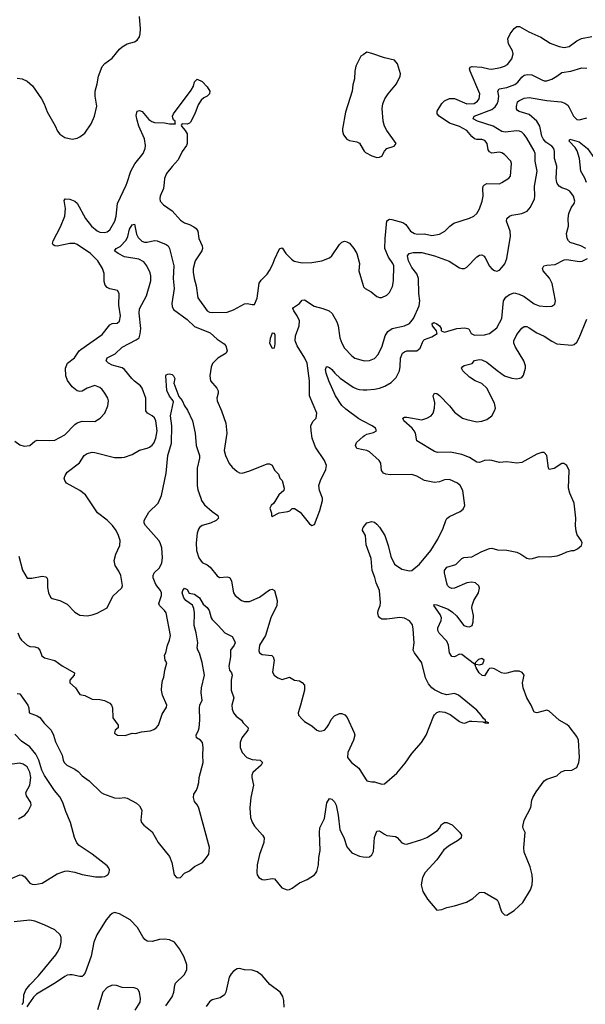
# Model space of a CAD drawing. Header units: inches. Extents: x 1954678 to 2060271, y 904822 to 1016299.
# Tile 248 of 256: x 2017250 to 2021778, y 953413 to 961303. Entities that reach past the tile are written whole.
import ezdxf

# ---------------------------------------------------------------- set-up
doc = ezdxf.new("R2010")
doc.units = ezdxf.units.IN
doc.header["$MEASUREMENT"] = 0
for name, color, linetype in [('C0915', 7, 'Continuous'), ('C0916', 7, 'Continuous'), ('C0925', 7, 'Continuous'), ('C0926', 7, 'Continuous')]:
    doc.layers.add(name, color=color, linetype=linetype)

msp = doc.modelspace()

# ---------------------------------------------------------------- linework, layer by layer
at = {"layer": 'C0915', "color": 5}
for points, elevation in [([(2017210, 957926), (2017250, 957896.3), (2017286.4, 957886.4), (2017330, 957890.7), (2017370, 957925.5), (2017390, 957934), (2017489.7, 957930.3), (2017530, 957935.3), (2017610, 957976.4), (2017690, 958059.5), (2017710, 958073.7), (2017750, 958086), (2017850, 958084.9), (2017895.1, 958110), (2017930, 958150.8), (2017956.2, 958210), (2017960.9, 958250), (2017955.1, 958270), (2017932.3, 958310), (2017910, 958339.3), (2017890, 958357), (2017850, 958371.5), (2017790, 958351.2), (2017750, 958326.6), (2017730, 958324.5), (2017710, 958329.6), (2017670, 958361.3), (2017631.8, 958411.8), (2017618.3, 958450), (2017615.8, 958510), (2017633.3, 958550), (2017687.4, 958592.6), (2017726.6, 958650), (2017738.8, 958661.2), (2017910, 958781.1), (2017970, 958858.4), (2017990, 958868.4), (2018030, 958870.6), (2018050, 958886.8), (2018057.4, 958930), (2018043.5, 959016.5), (2018045.2, 959110), (2018032.9, 959132.9), (2017970, 959147.6), (2017950, 959158.4), (2017934.9, 959174.9), (2017926.5, 959206.5), (2017926, 959270), (2017913.3, 959310), (2017876.5, 959370), (2017815.3, 959430), (2017710, 959501.5), (2017690, 959510.5), (2017650, 959509.9), (2017549.8, 959489.8), (2017531.1, 959491.1), (2017518, 959498), (2017511.6, 959510), (2017516.8, 959530), (2017575.6, 959644.4), (2017610.6, 959730), (2017616.5, 959790), (2017606.2, 959853.8), (2017612.9, 959867.1), (2017650, 959865.3), (2017690, 959850.4), (2017710, 959834.4), (2017776.5, 959710), (2017824.1, 959650), (2017870, 959610.2), (2017890, 959600.6), (2017930, 959596.9), (2017950, 959603.6), (2017970, 959620.2), (2018011.9, 959690), (2018021.4, 959730), (2018031.7, 959830), (2018101.8, 959978.2), (2018109.1, 960000)], 680), ([(2018407.3, 960000), (2018402.3, 959950), (2018373, 959890), (2018370.6, 959870), (2018374.8, 959850), (2018399.9, 959819.9), (2018470, 959772.4), (2018538, 959698), (2018570, 959676.2), (2018610, 959662.9), (2018644.8, 959644.8), (2018662.4, 959630), (2018674.7, 959610), (2018683.6, 959550), (2018710.3, 959490), (2018713.1, 959470), (2018708.9, 959450), (2018653.8, 959370), (2018639.1, 959310), (2018639.7, 959279.7), (2018647.1, 959230), (2018662.8, 959170), (2018675.1, 959075.1), (2018750, 958970.3), (2018770, 958959.2), (2018790, 958956), (2018910, 958960.5), (2018961.9, 958978.1), (2019050, 959025.2), (2019070.3, 959030.3), (2019110, 959020.5), (2019130, 959020.7), (2019150, 959071.3), (2019167.7, 959192.3), (2019184, 959216), (2019230, 959263.8), (2019250, 959294.9), (2019276.2, 959343.8), (2019290, 959383), (2019330, 959466.8), (2019335.3, 959470), (2019350, 959476.3), (2019379.3, 959430), (2019424.6, 959384.6), (2019448.1, 959368.1), (2019510, 959354.3), (2019590, 959357.7), (2019669.8, 959370.2), (2019730, 959394), (2019750, 959410.3), (2019810, 959503.1), (2019830, 959519.5), (2019850, 959528.4), (2019870, 959523.7), (2019890, 959511.8), (2019925.5, 959470), (2019948.2, 959430), (2019969.2, 959350), (2019964.4, 959290), (2020000, 959173.2)], 680), ([(2017243.4, 957003.4), (2017272.3, 956892.3), (2017309.2, 956829.2), (2017347.2, 956827.2), (2017430, 956844.6), (2017458.5, 956838.5), (2017468.8, 956828.8), (2017472.3, 956812.3), (2017473.5, 956753.5), (2017480.3, 956710), (2017496.5, 956676.5), (2017510, 956666.4), (2017570, 956650.5), (2017630, 956618.8), (2017690, 956554.8), (2017730, 956530.7), (2017790, 956525.5), (2017830, 956534), (2017870, 956546.8), (2017950, 956591.3), (2017996.1, 956683.9), (2018066.6, 956750), (2018071.8, 956770), (2018059.6, 956850), (2018044.2, 956884.2), (2018014.7, 956930), (2018005.7, 956970), (2018018.8, 957021.2), (2018051.5, 957090), (2018053.6, 957130), (2018041.3, 957170), (2018023.1, 957210), (2017992.3, 957250), (2017950, 957291.7), (2017872.1, 957352.1), (2017775.5, 957495.5), (2017730, 957529.8), (2017624.7, 957590), (2017609.7, 957610), (2017606.6, 957630), (2017612.8, 957650), (2017630, 957677.1), (2017728.7, 957751.3), (2017765.1, 957810), (2017790, 957827.7), (2017830, 957836.5), (2017850, 957835.8), (2018010, 957795.8), (2018065.8, 957794.2), (2018090, 957798.4), (2018150, 957818), (2018210, 957853.7), (2018270.9, 957869.1), (2018290, 957878.4), (2018310, 957893), (2018323.6, 957910), (2018340.4, 957950), (2018349.8, 958010), (2018340.3, 958090), (2018330, 958113), (2018310, 958129.7), (2018271.8, 958150), (2018259.1, 958170), (2018258.4, 958270), (2018230, 958351.1), (2018216.5, 958370), (2018170, 958405.8), (2018148.4, 958428.4), (2018090, 958500.3), (2018070, 958513), (2017990, 958534.8), (2017959.6, 958550), (2017941.3, 958570), (2017950, 958593.7), (2018013, 958627), (2018070, 958678.6), (2018183.2, 958736.8), (2018204.9, 958755.1), (2018215.1, 958784.9), (2018219.6, 958830), (2018207.3, 958952.7), (2018210, 958987.7), (2018266, 959090), (2018299.7, 959210), (2018300.9, 959250), (2018294.8, 959274.8), (2018268.2, 959330), (2018243.5, 959363.5), (2018204.5, 959384.5), (2018090, 959403.9), (2018038, 959430), (2018009.4, 959450), (2018022.7, 959470), (2018053.2, 959486.8), (2018102.2, 959537.8), (2018115.2, 959564.8), (2018130, 959624.9), (2018150, 959659.1), (2018170, 959666), (2018185.2, 959585.2), (2018198.4, 959558.4), (2018228.7, 959528.7), (2018250, 959521.4), (2018270, 959521.4), (2018330, 959533.2), (2018351, 959530), (2018423.2, 959503.2), (2018437.6, 959490), (2018448.8, 959470), (2018484.7, 959330), (2018478.9, 959230), (2018486.5, 959150), (2018467.8, 959030), (2018470, 959004.9), (2018481.5, 958981.5), (2018590, 958900.2), (2018650, 958843.9), (2018773.5, 958793.5), (2018830, 958743.8), (2018887, 958707), (2018900.5, 958690), (2018910.6, 958650), (2018902, 958630), (2018834.9, 958590), (2018792.9, 958547.1), (2018781.8, 958518.2), (2018771.1, 958450), (2018778.2, 958410), (2018828, 958350), (2018838.5, 958330), (2018839.6, 958310), (2018827.4, 958270), (2018830.3, 958250), (2018866, 958170), (2018899.5, 958070), (2018908.5, 957990), (2018886.7, 957850), (2018897.6, 957810), (2018928.1, 957748.1), (2018950, 957718), (2018990, 957682), (2019010, 957673), (2019030, 957670.4), (2019092.2, 957687.8), (2019230, 957745.5), (2019250, 957744.9), (2019270, 957733.4), (2019290, 957694.8), (2019320.7, 957660.7), (2019332, 957630), (2019350, 957612), (2019366.8, 957550), (2019364.7, 957530), (2019323.8, 957496.2), (2019284.7, 957430), (2019262, 957410), (2019252, 957390), (2019264.7, 957350), (2019266.4, 957326.4), (2019270, 957322), (2019327.2, 957352.8), (2019397.6, 957362.4), (2019411.9, 957368.1), (2019430, 957386), (2019450, 957386.8), (2019496.2, 957356.2), (2019570, 957262.8), (2019590, 957251.3), (2019610, 957258), (2019652.7, 957370), (2019673.2, 957450), (2019674, 957470), (2019649.5, 957529.5), (2019643.7, 957570), (2019657, 957610), (2019700.1, 957699.9), (2019706, 957730), (2019689.5, 957770), (2019618.2, 957878.2), (2019590.8, 957950.8), (2019582, 958010), (2019581.6, 958050), (2019596.9, 958083.1), (2019624, 958110), (2019629, 958150), (2019571, 958290), (2019569.8, 958410), (2019550.8, 958550), (2019532.5, 958590), (2019470, 958691), (2019455.3, 958730), (2019459, 958770), (2019486.7, 958850), (2019489.2, 958889.2), (2019471.5, 958931.5), (2019444.5, 958970), (2019436.9, 958990), (2019442.4, 958997.6), (2019490.7, 959029.3), (2019510, 959057.1), (2019530, 959058.5), (2019607.2, 959007.2), (2019677, 958990), (2019726.3, 958970), (2019750.3, 958950), (2019790, 958883), (2019799.3, 958850), (2019812.9, 958752.9), (2019828.4, 958710), (2019850.9, 958670.9), (2019910, 958608.5), (2019934, 958590), (2020000, 958571.5)], 660), ([(2020000, 958086.1), (2019964.2, 958104.2), (2019861.8, 958181.8), (2019830, 958211.9), (2019778.4, 958290), (2019725.8, 958410), (2019702.2, 958470), (2019699.1, 958500.9), (2019703.1, 958516.9), (2019710, 958524.4), (2019730, 958516), (2019750, 958500.3), (2019773.8, 958470), (2019815.6, 958430), (2019919.7, 958359.7), (2019950, 958344.6), (2019970, 958339), (2020000, 958338.6)], 640), ([(2017235.6, 956390), (2017250.2, 956350.2), (2017263.7, 956330), (2017308.2, 956290), (2017330, 956279.5), (2017370, 956277.6), (2017394.8, 956270), (2017410, 956251), (2017426.9, 956206.9), (2017448.5, 956188.5), (2017530, 956168.5), (2017590, 956126.7), (2017688, 956070), (2017684.4, 956050), (2017650.4, 956010), (2017650.5, 955990), (2017695.5, 955950), (2017730, 955894.8), (2017770, 955887.3), (2017830, 955859.3), (2017890, 955857.1), (2017928.5, 955848.5), (2017970, 955827.3), (2017984.9, 955810), (2017993, 955790), (2017996.4, 955710), (2018037.3, 955650), (2018038, 955630), (2018014.8, 955610), (2018007.7, 955590), (2018010, 955586), (2018032, 955570), (2018093.3, 955566.7), (2018150, 955586.8), (2018176.5, 955583.5), (2018224, 955596), (2018295.2, 955604.8), (2018324.5, 955615.5), (2018343.6, 955630), (2018360.7, 955650), (2018390, 955738), (2018424.8, 955795.2), (2018427, 955810), (2018392.3, 955890), (2018386, 955930), (2018386.6, 955970), (2018392.9, 956007.1), (2018404.5, 956035.5), (2018411.5, 956090), (2018427.3, 956150), (2018415.1, 956170), (2018409.7, 956210), (2018419.7, 956230), (2018433.3, 956290), (2018449.7, 956330.3), (2018456.3, 956370), (2018421.6, 956550), (2018409.6, 956570), (2018367.8, 956610), (2018364.4, 956624.4), (2018386, 956690), (2018385.7, 956710), (2018376.4, 956730), (2018338.6, 956778.6), (2018318.5, 956830), (2018318.3, 956850), (2018326.6, 956870), (2018370, 956912), (2018387.3, 956950), (2018392.4, 956990), (2018386.8, 957070), (2018374.9, 957110), (2018363.5, 957130), (2018258, 957250), (2018247.2, 957270), (2018246.5, 957290), (2018283.8, 957356.2), (2018357.8, 957430), (2018385.2, 957490), (2018421.3, 957670), (2018435.5, 957810), (2018466.2, 957910), (2018468.8, 958050), (2018457.6, 958130), (2018480.1, 958240.1), (2018479.5, 958250), (2018450, 958287), (2018428.2, 958331.8), (2018420.9, 958450), (2018423.6, 958456.4), (2018436.6, 958463.4), (2018450, 958464.9), (2018470, 958459.5), (2018482.4, 958450), (2018491.5, 958428.5), (2018484, 958390), (2018523.9, 958283.9), (2018550, 958250.8), (2018568.5, 958208.5), (2018594.2, 958174.2), (2018634, 958090), (2018655, 957990), (2018662, 957890), (2018689.1, 957810), (2018690, 957789), (2018670.2, 957710), (2018670.2, 957570.2), (2018676.5, 957536.5), (2018698.9, 957470), (2018706.3, 957450), (2018730, 957417), (2018790, 957363.1), (2018837.3, 957330), (2018840.7, 957310), (2018822, 957290), (2018776.3, 957270), (2018710.2, 957249.8), (2018690, 957235.4), (2018680.5, 957219.5), (2018670.2, 957190), (2018662.3, 957110), (2018666.5, 957050), (2018683.6, 956990), (2018710, 956952.7), (2018750, 956934.4), (2018775.5, 956915.5), (2018830, 956846), (2018850, 956834.4), (2018910, 956839.5), (2018932.4, 956832.4), (2018944.4, 956804.4), (2018961.3, 956710), (2018975.5, 956690), (2019026.8, 956650), (2019050, 956641.1), (2019090, 956641.3), (2019170, 956676), (2019250, 956734.9), (2019270, 956740.3), (2019290.2, 956730.2), (2019310.2, 956650), (2019307.4, 956610), (2019260.3, 956510), (2019218.9, 956370), (2019170.3, 956290), (2019164.9, 956244.9), (2019170.6, 956230), (2019190, 956216.4), (2019268.1, 956208.1), (2019278.3, 956198.3), (2019286, 956170), (2019274, 956074), (2019286, 956050), (2019316, 956030), (2019350, 956017.1), (2019410, 956035.5), (2019450, 956010.6), (2019490, 956006.4), (2019512.6, 955992.6), (2019530.2, 955970.2), (2019530.2, 955929.8), (2019498.7, 955810), (2019478, 955750), (2019482, 955730), (2019510, 955697.3), (2019530, 955679.1), (2019590, 955644), (2019630, 955610.8), (2019650, 955602.8), (2019670, 955604), (2019690, 955610.7), (2019710, 955630.8), (2019725.8, 955654.2), (2019743.1, 955696.9), (2019770, 955725.5), (2019810, 955743.8), (2019830, 955743), (2019854.2, 955734.2), (2019872.2, 955712.2), (2019928.8, 955590), (2019931.8, 955570), (2019923.6, 955530), (2019877.6, 955430), (2019873.4, 955390), (2019907.3, 955350), (2019964.4, 955304.4), (2020000, 955250.2)], 640), ([(2020000, 957856.8), (2019950, 957868.4), (2019938.9, 957890), (2019946, 957914), (2020000, 957962.8)], 640), ([(2020000, 957201.9), (2019995.1, 957210), (2019996, 957230), (2020000, 957234.8)], 640), ([(2017230, 955904.9), (2017250, 955902), (2017314, 955810), (2017322.4, 955790), (2017324.7, 955750), (2017390, 955725.3), (2017410, 955712.4), (2017444.9, 955664.9), (2017501.7, 955610), (2017519.6, 955570), (2017535.6, 955515.6), (2017588.7, 955410), (2017596.9, 955370), (2017606.3, 955350), (2017625.7, 955330), (2017690, 955298), (2017718.1, 955278.1), (2017750, 955243.1), (2017805.3, 955205.3), (2017902, 955110), (2017919.4, 955099.4), (2018010, 955068.9), (2018050, 955066), (2018090, 955070.3), (2018110, 955066), (2018185.8, 955025.8), (2018210, 955002.8), (2018228, 954970), (2018220.5, 954890), (2018224.9, 954870), (2018242.8, 954850), (2018310, 954794.8), (2018357.1, 954710), (2018450, 954598), (2018467.2, 954550), (2018486.4, 954450), (2018504, 954430), (2018510, 954426.4), (2018537.2, 954430), (2018570, 954464), (2018610, 954484), (2018650, 954516.4), (2018712, 954550), (2018746, 954590), (2018762.7, 954617.3), (2018769.6, 954670), (2018684.4, 954984.4), (2018673, 955010), (2018650, 955038.4), (2018641.2, 955070), (2018643.9, 955096.1), (2018666.3, 955130), (2018673.7, 955150), (2018683.5, 955190), (2018686.4, 955230), (2018719.8, 955350), (2018715.1, 955410), (2018718.4, 955470), (2018712.8, 955510), (2018696.9, 955530), (2018666, 955550), (2018661.7, 955570), (2018681.2, 955610), (2018685.3, 955630), (2018690.6, 955690.6), (2018688.3, 955790), (2018691.9, 955810), (2018709.8, 955850.2), (2018703.4, 955910), (2018705, 955950), (2018729.3, 956050), (2018711.3, 956151.3), (2018688.2, 956228.2), (2018674.8, 956250), (2018669.9, 956269.9), (2018675.7, 956310), (2018663.8, 956390), (2018647.3, 956450), (2018649.8, 956549.8), (2018644.8, 956584.8), (2018632.5, 956612.5), (2018579.6, 956650), (2018564, 956670), (2018549.8, 956710), (2018554.5, 956730), (2018570, 956747.7), (2018590, 956737.3), (2018607.1, 956707.1), (2018650, 956700.3), (2018690, 956670.3), (2018718.7, 956618.7), (2018750, 956592.4), (2018765.8, 956570), (2018781.5, 956510), (2018790, 956496.4), (2018839.3, 956450), (2018891.4, 956391.4), (2018950, 956360.7), (2018970, 956326), (2018973.8, 956310), (2018966.3, 956290), (2018938.5, 956250), (2018938, 956198), (2018924.1, 956124.1), (2018929.2, 956090), (2018945.7, 956070), (2018950.2, 956050), (2018943.2, 956010), (2018941.6, 955930), (2018963.6, 955870), (2018949.3, 955810), (2018950, 955778), (2018962.3, 955750), (2018982.4, 955722.4), (2019025.5, 955690), (2019038.4, 955670), (2019079.5, 955630), (2019076.9, 955610), (2019028.2, 955550), (2019015.5, 955510), (2019014.4, 955470), (2019030, 955430.4), (2019068, 955390), (2019110, 955376.1), (2019176, 955370), (2019194.9, 955350), (2019183.7, 955330), (2019117.6, 955270), (2019108.7, 955250), (2019107.2, 955230), (2019121.5, 955170), (2019100.9, 955070), (2019093, 954987), (2019096.9, 954910), (2019110, 954874), (2019130, 954840.5), (2019194, 954770), (2019207.7, 954747.7), (2019203.8, 954710), (2019170, 954614), (2019150.2, 954530), (2019147.1, 954467.1), (2019150.4, 954450), (2019165.5, 954430), (2019190, 954414.4), (2019210, 954410.4), (2019270, 954420.4), (2019290, 954418), (2019347.2, 954347.2), (2019390, 954330.5), (2019410, 954333), (2019430, 954343), (2019490, 954385.5), (2019550, 954413), (2019609.6, 954450.4), (2019619.1, 954460.9), (2019630, 954478), (2019643, 954530), (2019645.1, 954590), (2019654.6, 954645.4), (2019650.5, 954790), (2019653.3, 954826.7), (2019690, 954903), (2019710, 955027.3), (2019730, 955063.8), (2019750, 955057.6), (2019770, 955037), (2019783.2, 955010), (2019800.8, 954930), (2019811.8, 954811.8), (2019845.5, 954750), (2019870, 954674.4), (2019910, 954627.6), (2019970, 954600.3), (2020000, 954596.4)], 620), ([(2017190, 954424.9), (2017250, 954452), (2017270, 954448.5), (2017290, 954435.8), (2017330, 954384.9), (2017350, 954375.3), (2017370, 954374.3), (2017430, 954383.1), (2017550, 954458.7), (2017610, 954480.5), (2017630, 954482), (2017690, 954472.7), (2017750, 954452.7), (2017855.8, 954435.8), (2017910, 954433.7), (2017930, 954437), (2017955.6, 954450), (2017965.6, 954470), (2017967.6, 954490), (2017960.5, 954510), (2017950, 954522.9), (2017830, 954617.6), (2017724.7, 954684.7), (2017707.6, 954707.6), (2017687.3, 954750), (2017656.8, 954870), (2017618.5, 954958.5), (2017595.2, 955030), (2017570, 955074.6), (2017527, 955127), (2017447.3, 955247.3), (2017428.1, 955290), (2017403.5, 955370), (2017378, 955418), (2017330, 955477.8), (2017263.2, 955523.2), (2017210, 955578.5)], 620), ([(2017239.7, 954900.3), (2017289.7, 954930.3), (2017318.7, 954961.3), (2017341.3, 955010), (2017339.7, 955030), (2017302.8, 955082.8), (2017299.6, 955110), (2017330.9, 955169.1), (2017338.4, 955230), (2017330, 955272.3), (2017310, 955315.8), (2017278.3, 955338.3), (2017250, 955346.6), (2017190, 955337.8)], 640), ([(2018418.8, 953401.2), (2018470, 953472.4), (2018483.2, 953510), (2018492.2, 953567.8), (2018498.3, 953581.7), (2018567.1, 953650), (2018588.5, 953690), (2018586.6, 953730), (2018566.6, 953790), (2018530, 953858), (2018487.8, 953910), (2018450, 953929.8), (2018410, 953935.1), (2018370, 953933.5), (2018310, 953915.6), (2018270, 953919.7), (2018251.9, 953931.9), (2018234.4, 953954.4), (2018192.4, 954030), (2018134.2, 954090), (2018050, 954138.7), (2018010, 954148.1), (2017990, 954141.1), (2017970, 954125), (2017942, 954090), (2017866, 953970), (2017844.3, 953910), (2017822.2, 953797.8), (2017773.6, 953666.4), (2017756.9, 953643.1), (2017750, 953637), (2017730, 953635.1), (2017670, 953649.8), (2017650, 953649.8), (2017630, 953646.6), (2017610, 953636.8), (2017535.2, 953584.8), (2017385.2, 953494.8), (2017359.6, 953470), (2017322, 953418), (2017306.7, 953393.3)], 620), ([(2017268.2, 953411.8), (2017280.9, 953430), (2017283.1, 953490), (2017298.7, 953530), (2017331.1, 953570), (2017399.8, 953640.2), (2017537.9, 953810), (2017553, 953830), (2017572.5, 953870), (2017581, 953910), (2017581.8, 953950), (2017574.2, 953970), (2017530, 954008.8), (2017444.7, 954050), (2017370, 954079.2), (2017330, 954088.3), (2017206.5, 954073.5)], 620), ([(2019366.3, 953390), (2019363.3, 953443.3), (2019356.1, 953476.1), (2019335.1, 953510), (2019251.4, 953571.4), (2019190, 953644.4), (2019150, 953672.4), (2019110, 953686), (2019050, 953689.5), (2019010, 953699.5), (2018990, 953697), (2018962, 953678), (2018942.3, 953657.7), (2018927.9, 953632.1), (2018900.2, 953510), (2018888.6, 953490), (2018855.5, 953464.5), (2018790, 953449.8), (2018770, 953432.4), (2018743, 953397)], 620), ([(2018174.8, 953365.2), (2018214, 953430), (2018216.1, 953456.1), (2018209.6, 953509.6), (2018199.3, 953530), (2018190, 953538), (2018165.4, 953545.4), (2018070, 953548.2), (2018023.8, 953563.8), (2017990, 953566), (2017950, 953547.6), (2017915.8, 953510), (2017871.4, 953368.6)], 640)]:
    msp.add_lwpolyline(points, dxfattribs=dict(at, elevation=elevation))
at = {"layer": 'C0915', "color": 5, "elevation": 680}
msp.add_lwpolyline([(2019270, 958792.3), (2019254, 958750), (2019251, 958710), (2019270, 958672), (2019290, 958674), (2019295.1, 958704.9), (2019295.1, 958775.1), (2019288.9, 958788.9)], close=True, dxfattribs=at)
at = {"layer": 'C0916', "color": 5}
for points, elevation in [([(2017230, 960834.7), (2017270, 960830.2), (2017310, 960811.4), (2017352.4, 960772.4), (2017423.2, 960670), (2017444.5, 960630), (2017470, 960565.5), (2017533.9, 960453.9), (2017552, 960410), (2017570, 960385.3), (2017610, 960358.9), (2017670, 960346), (2017710, 960353.7), (2017730, 960363.7), (2017770, 960395.3), (2017823.1, 960470), (2017849.8, 960530), (2017866.9, 960610), (2017852.6, 960690), (2017854.3, 960730), (2017871.1, 960790), (2017880.3, 960850), (2017910, 960927.1), (2017930, 960952.6), (2017990, 960995.3), (2018050, 961067.6), (2018070, 961085.2), (2018110, 961108.7), (2018170, 961126.4), (2018190, 961139.1), (2018210, 961166.8), (2018215.1, 961190), (2018218, 961230), (2018207.8, 961330)], 720), ([(2020000, 961022.5), (2019980.7, 961010), (2019941.6, 960930), (2019933.7, 960890), (2019930.3, 960830), (2019917.6, 960782.4), (2019910.3, 960730), (2019857.2, 960562.8), (2019834, 960430), (2019834, 960410), (2019841.5, 960381.5), (2019870, 960347.3), (2019890, 960335.5), (2019950, 960324), (2019970, 960314.8), (2020000, 960263.3)], 720), ([(2018109.1, 960000), (2018139.1, 960090), (2018171.8, 960148.2), (2018238.6, 960230), (2018254.5, 960270), (2018255.8, 960295.8), (2018247.7, 960347.7), (2018204, 960450), (2018190, 960499), (2018183.3, 960536.7), (2018189.7, 960570), (2018210, 960575.3), (2018230, 960566.4), (2018284.2, 960504.2), (2018307.4, 960487.4), (2018330, 960478.8), (2018410, 960476.2), (2018450, 960468.6), (2018498, 960470), (2018494, 960474), (2018494.5, 960490), (2018482, 960502), (2018475.9, 960515.9), (2018473.1, 960530), (2018480.3, 960550), (2018622.5, 960737.5), (2018640.5, 960770), (2018650, 960806), (2018670, 960827.3), (2018710, 960808.2), (2018750, 960765.3), (2018771.3, 960730), (2018768.9, 960710), (2018750.3, 960690), (2018723.1, 960676.9), (2018702.3, 960657.7), (2018679.5, 960620.5), (2018652.1, 960550), (2018617.3, 960482.7), (2018610, 960474.8), (2018590, 960466.4), (2018550.7, 960469.3), (2018543, 960457), (2018544.4, 960450), (2018575.8, 960415.8), (2018589.3, 960390), (2018589.2, 960310.8), (2018585.2, 960294.8), (2018550, 960246), (2018518.6, 960181.4), (2018470, 960128.3), (2018426, 960070), (2018410.2, 960030), (2018407.3, 960000)], 680)]:
    msp.add_lwpolyline(points, dxfattribs=dict(at, elevation=elevation))
at = {"layer": 'C0925', "color": 5}
for points, elevation in [([(2020000, 959173.2), (2020003.1, 959163.1), (2020016, 959150), (2020062.5, 959122.5), (2020110, 959086), (2020130, 959077.3), (2020150, 959076.3), (2020190, 959095.5), (2020210, 959117.3), (2020234.3, 959165.7), (2020243.1, 959210), (2020245.5, 959330), (2020237.7, 959350), (2020201.2, 959401.2), (2020172.8, 959470), (2020174.9, 959550), (2020190, 959690.4), (2020210, 959703.6), (2020230, 959703.2), (2020317.8, 959677.8), (2020340.9, 959660.9), (2020379.6, 959610), (2020410.8, 959590), (2020434.8, 959585.2), (2020490, 959587.3), (2020550, 959574.3), (2020610, 959585.5), (2020652.5, 959607.5), (2020693, 959650), (2020725.8, 959674.2), (2020850, 959712), (2020886.6, 959730), (2020909.6, 959750), (2020930, 959787.3), (2020952.8, 959850), (2020960.3, 959890), (2020958.3, 959950), (2020961.6, 959970), (2020970, 959980.5), (2020990, 959991.8), (2021090, 959988.7), (2021109.2, 960000)], 680), ([(2020000, 958571.5), (2020010, 958568.7), (2020050, 958572), (2020090, 958588.5), (2020120.3, 958619.7), (2020152, 958688), (2020176.8, 958770), (2020196.1, 958803.9), (2020230.6, 958829.4), (2020330.7, 958849.3), (2020370, 958868.9), (2020402.7, 958910), (2020447.1, 959010), (2020452.5, 959050), (2020444.6, 959110), (2020443.2, 959230), (2020428.1, 959268.1), (2020390, 959318.9), (2020362.2, 959370), (2020355.8, 959410), (2020368.9, 959431.1), (2020401.1, 959438.9), (2020470, 959437.1), (2020572.1, 959412.1), (2020687.1, 959367.1), (2020770, 959315.8), (2020790, 959308.5), (2020810, 959310.4), (2020830, 959321.6), (2020910, 959402.4), (2020930, 959417), (2020950, 959418.7), (2020967.7, 959407.7), (2020976.2, 959396.2), (2021010, 959328.2), (2021030, 959306), (2021050, 959293), (2021070, 959287.3), (2021090, 959297.3), (2021110, 959316.3), (2021133.4, 959346.6), (2021149.7, 959390), (2021178.5, 959570), (2021176, 959610), (2021147.8, 959690), (2021149.6, 959710), (2021170, 959728), (2021190, 959737.6), (2021270, 959750.2), (2021311.8, 959768.2), (2021338.9, 959801.1), (2021372.3, 959867.7), (2021375.4, 959890), (2021371.7, 959970), (2021377, 960000)], 660), ([(2021783.7, 959470), (2021741.2, 959490), (2021658.2, 959518.2), (2021643.5, 959530), (2021632.1, 959550), (2021628.7, 959590), (2021642.5, 959650), (2021641.2, 959710), (2021647.2, 959750), (2021665.2, 959794.8), (2021688.5, 959830), (2021693.5, 959850), (2021683.1, 959890), (2021655.6, 959930), (2021630, 959943.7), (2021590, 959955.9), (2021569, 959969), (2021553.3, 959990), (2021551.4, 960000)], 640), ([(2020000, 958338.6), (2020030, 958338.2), (2020090, 958341.5), (2020129.8, 958350.2), (2020173.3, 958366.7), (2020225.2, 958394.8), (2020263.2, 958436.8), (2020289.9, 958490.1), (2020295.9, 958524.1), (2020297.7, 958590), (2020315.6, 958630), (2020330, 958643.1), (2020350, 958648.7), (2020430, 958650.4), (2020456.2, 958670), (2020480.4, 958730), (2020490, 958740.3), (2020550, 958762.8), (2020591.6, 958790), (2020586.2, 958810), (2020555.8, 958850), (2020553.2, 958870), (2020564.4, 958875.6), (2020590, 958866.3), (2020610.9, 958850.9), (2020624, 958830), (2020623, 958810), (2020650, 958799), (2020750, 958828.2), (2020813.8, 958833.8), (2020846.1, 958826.1), (2020864.9, 958790), (2020890, 958776.5), (2020970, 958778.7), (2021010, 958788.5), (2021070, 958833), (2021110.8, 958910), (2021124.4, 959050), (2021141.4, 959078.6), (2021170, 959101.5), (2021210, 959113.7), (2021250, 959104.7), (2021290, 959084.5), (2021370, 959025.5), (2021410, 959011.7), (2021470, 959005.3), (2021510, 959008.2), (2021534.9, 959025.1), (2021538.7, 959050), (2021514, 959190), (2021491.7, 959231.7), (2021442, 959290), (2021435.1, 959310), (2021445.2, 959330), (2021470, 959337), (2021537.7, 959342.3), (2021610, 959378), (2021630, 959382), (2021730, 959364.6), (2021752.4, 959367.6), (2021796, 959390)], 640), ([(2020000, 954596.4), (2020030, 954592.4), (2020050, 954596.4), (2020070, 954610.6), (2020082, 954638), (2020089.1, 954750), (2020110, 954800.3), (2020130, 954803.1), (2020170, 954775.5), (2020190, 954767.1), (2020257.4, 954757.4), (2020271.8, 954750), (2020310, 954708.4), (2020330, 954698.7), (2020350, 954696.9), (2020470, 954733.4), (2020509.7, 954750), (2020594.1, 954805.9), (2020610, 954824.6), (2020625.8, 954854.2), (2020650, 954869.5), (2020670, 954869.6), (2020712, 954852), (2020774.4, 954790), (2020786.7, 954770), (2020784.9, 954750), (2020778.2, 954741.8), (2020756.3, 954723.7), (2020690, 954686.6), (2020646.3, 954650), (2020589.1, 954570), (2020496.5, 954470), (2020475.2, 954430), (2020464.6, 954370), (2020478.5, 954318.5), (2020515.1, 954255.1), (2020590, 954168), (2020630, 954172.7), (2020670, 954190.4), (2020730, 954201.6), (2020827.3, 954232.7), (2020878.3, 954261.7), (2020930, 954308.2), (2020950, 954311.8), (2020970, 954308.7), (2021073.4, 954250), (2021083.8, 954230), (2021100.7, 954170), (2021110.5, 954150.5), (2021130.7, 954130.7), (2021150, 954127.3), (2021210, 954163.8), (2021278.4, 954230), (2021339.7, 954330), (2021353, 954370), (2021355.1, 954410), (2021352.8, 954450), (2021335.8, 954515.8), (2021287.6, 954632.4), (2021285.1, 954670), (2021296, 954790), (2021281.2, 954821.2), (2021279, 954839), (2021289.4, 954890), (2021342, 954990), (2021349.5, 955050), (2021357, 955070), (2021384.2, 955115.8), (2021450, 955202.8), (2021470, 955216.3), (2021550, 955245.5), (2021584.2, 955275.8), (2021614, 955286), (2021670, 955290.2), (2021711.1, 955310), (2021725.7, 955350), (2021731.9, 955390), (2021724.8, 955530), (2021710, 955560.7), (2021650, 955639.7), (2021630, 955656.1), (2021570, 955689.7), (2021490, 955762), (2021469.7, 955769.7), (2021390, 955748.4), (2021370, 955754), (2021344.8, 955810), (2021308.9, 955870), (2021281.5, 955950), (2021275.4, 955990), (2021289.5, 956050), (2021272.6, 956072.6), (2021250, 956081.6), (2021210, 956084.2), (2021150, 956065.7), (2021130, 956063.9), (2021108.3, 956068.3), (2021050, 956100.4), (2021030, 956106.2), (2021010, 956104.4), (2021002.7, 956097.3), (2020970, 956044.7), (2020952, 956048), (2020929, 956070), (2020904.2, 956110), (2020897.4, 956130), (2020901.6, 956138.4), (2020930, 956133.8), (2020957.1, 956142.9), (2020967.9, 956170), (2020950, 956185), (2020923.2, 956176.8), (2020895.2, 956150), (2020897.7, 956142.3), (2020890, 956139.6), (2020790, 956215.9), (2020770, 956218.8), (2020730, 956198), (2020710, 956199.5), (2020690.8, 956230.8), (2020683.9, 956290), (2020670, 956322.9), (2020608.1, 956388.1), (2020596.9, 956410), (2020597.3, 956430), (2020624.5, 956490), (2020625.8, 956510), (2020616.2, 956536.2), (2020564.5, 956610), (2020570, 956616.3), (2020590, 956614.6), (2020679.3, 956579.3), (2020715.3, 956555.3), (2020746.1, 956526.1), (2020806.4, 956450), (2020830, 956439.5), (2020850, 956437.1), (2020871.1, 956448.9), (2020881.7, 956478.3), (2020883.6, 956530), (2020869.4, 956590), (2020871.8, 956610), (2020887, 956650), (2020923.6, 956710), (2020931.5, 956748.5), (2020926.5, 956766.5), (2020899.3, 956790), (2020870, 956795.3), (2020830, 956789.7), (2020730, 956747.6), (2020710, 956746), (2020690, 956754.5), (2020676.2, 956770), (2020668.4, 956788.4), (2020649.8, 956870), (2020649.8, 956890), (2020670, 956917.3), (2020742, 956938), (2020790, 956986.4), (2020805.1, 956994.9), (2020870, 957000.2), (2020950, 957040.8), (2021010, 957064.9), (2021030, 957067.4), (2021075.1, 957055.1), (2021150, 957051.5), (2021230, 957035.8), (2021261.1, 957021.1), (2021310, 956988.9), (2021330, 956982.3), (2021355.2, 956984.8), (2021410, 957001.7), (2021490, 956998.9), (2021552.1, 957007.9), (2021590, 957020.3), (2021630, 957040.4), (2021670, 957050.5), (2021690, 957050.6), (2021716.6, 957063.4), (2021748.7, 957090), (2021754, 957110), (2021745.2, 957130), (2021714.3, 957174.3), (2021704.8, 957204.8), (2021699.8, 957250), (2021702.6, 957310), (2021690, 957428.7), (2021655.4, 957510), (2021644.4, 957550), (2021647.8, 957690), (2021629.7, 957729.7), (2021607, 957747), (2021590, 957747.3), (2021530, 957707.3), (2021490, 957698), (2021483, 957710), (2021470.9, 957810), (2021450, 957835.6), (2021430, 957836.3), (2021390, 957821), (2021270, 957756), (2021230, 957748.5), (2021150, 957759.2), (2021090, 957754.5), (2021030, 957771.8), (2021010, 957773.5), (2020970, 957770.7), (2020930, 957755.6), (2020910, 957756.8), (2020850, 957794.8), (2020790, 957818.2), (2020697.7, 957837.7), (2020595.6, 957835.6), (2020570, 957842), (2020429.7, 957929.7), (2020418.7, 957990), (2020408.7, 958010), (2020391.1, 958031.1), (2020325.1, 958090), (2020317, 958110), (2020330, 958117.4), (2020350, 958119.1), (2020470, 958097.3), (2020510.7, 958109.3), (2020545.1, 958130), (2020558.9, 958150), (2020569.6, 958189.6), (2020574, 958234), (2020559.3, 958290), (2020570, 958310.8), (2020590, 958306.8), (2020610, 958290.6), (2020690, 958210.4), (2020730, 958159.5), (2020796.3, 958110), (2020830, 958098.3), (2020910, 958081.1), (2020950, 958086), (2020990, 958098.7), (2021029.6, 958130), (2021051.9, 958168.1), (2021058.3, 958190), (2021050.9, 958230), (2020989.8, 958350), (2020950, 958387.1), (2020896.3, 958410), (2020850, 958439.8), (2020798.9, 958490), (2020787, 958510), (2020796.6, 958523.4), (2020808.6, 958531.4), (2020872.5, 958547.5), (2020890, 958573), (2020930, 958581.3), (2020950, 958578), (2020990, 958558.9), (2021071.4, 958491.4), (2021130, 958450.2), (2021190, 958430.2), (2021230, 958426), (2021255.3, 958430), (2021270, 958436.3), (2021284.7, 958455.3), (2021300.7, 958510), (2021300.5, 958530), (2021286.6, 958570), (2021218.1, 958678.1), (2021207.1, 958710), (2021207.1, 958730), (2021230, 958780.3), (2021270, 958830.4), (2021290, 958844.9), (2021310, 958844.2), (2021330, 958834.3), (2021390, 958794.6), (2021450, 958766.7), (2021510, 958726), (2021550, 958706), (2021670, 958695.8), (2021690, 958700.4), (2021710, 958719.3), (2021730, 958753), (2021790, 958904.7)], 620), ([(2020000, 957962.8), (2020010, 957971.8), (2020030, 957982), (2020083.5, 957996.5), (2020106, 958010), (2020097.6, 958030), (2020071.8, 958050), (2020000, 958086.1)], 640), ([(2020000, 957234.8), (2020030, 957270.6), (2020070, 957282), (2020090, 957276.3), (2020110, 957260.5), (2020130, 957238), (2020173.7, 957170), (2020201.1, 957090), (2020220.5, 957000.5), (2020250, 956940.7), (2020310, 956899.3), (2020370, 956886), (2020390, 956890.6), (2020450, 956940.4), (2020542.3, 957050), (2020598.6, 957141.4), (2020641.1, 957230), (2020660.5, 957290), (2020670, 957305.5), (2020690, 957323.1), (2020777.2, 957362.8), (2020800.2, 957379.8), (2020813.2, 957410), (2020798, 957530), (2020776, 957570), (2020756, 957590), (2020690, 957618.9), (2020650, 957615.4), (2020610, 957600.4), (2020570, 957596), (2020492, 957612), (2020430, 957645.1), (2020390, 957658.7), (2020216.3, 957656.3), (2020181.7, 957661.7), (2020162.7, 957670), (2020147.8, 957690), (2020142.4, 957750), (2020127.6, 957770), (2020050, 957840.7), (2020029.9, 957849.9), (2020000, 957856.8)], 640), ([(2020000, 955250.2), (2020030, 955204.7), (2020070, 955194.8), (2020090, 955194.8), (2020150, 955177.3), (2020170, 955181), (2020270, 955266), (2020335.3, 955344.7), (2020390, 955422.8), (2020466.6, 955510), (2020505.1, 955570), (2020561.5, 955718.5), (2020570, 955734), (2020590, 955753), (2020610, 955759.3), (2020653.7, 955753.7), (2020695.3, 955735.3), (2020770, 955680.7), (2020794, 955670), (2020812.5, 955667.5), (2020850, 955681), (2020870, 955682.8), (2020956.9, 955676.9), (2020967.3, 955672.7), (2020978, 955678), (2020974, 955670), (2020994.6, 955665.4), (2021006, 955670), (2020980.4, 955680.4), (2020978, 955690), (2020962.7, 955702.7), (2020945.2, 955730), (2020909.3, 955770), (2020762.7, 955890), (2020730, 955902.9), (2020670, 955893), (2020630, 955903), (2020570, 955934.3), (2020549.8, 955949.8), (2020521.7, 955981.7), (2020499.2, 956030), (2020469.6, 956150), (2020410, 956229.4), (2020401.1, 956250), (2020407.4, 956310), (2020400.4, 956420.4), (2020394, 956454), (2020370, 956487.3), (2020330, 956508), (2020293.6, 956513.6), (2020190, 956499.8), (2020150, 956500.5), (2020132.3, 956510), (2020122.8, 956522.8), (2020116.2, 956550), (2020119.5, 956570), (2020135.8, 956610), (2020137.4, 956630), (2020129.7, 956730), (2020103.5, 956790), (2020094, 956834), (2020071.8, 956890), (2020064.8, 956984.8), (2020024.7, 957095.3), (2020019, 957170), (2020000, 957201.9)], 640)]:
    msp.add_lwpolyline(points, dxfattribs=dict(at, elevation=elevation))
at = {"layer": 'C0926', "color": 5}
for points, elevation in [([(2021109.2, 960000), (2021166.3, 960033.7), (2021178.7, 960050), (2021187.1, 960150), (2021182.6, 960170), (2021130, 960222.3), (2021110, 960236.5), (2021090, 960241.2), (2021030, 960235.1), (2021010, 960243.6), (2021001.5, 960261.5), (2020991.5, 960310), (2020974.2, 960334.2), (2020950, 960343.2), (2020910, 960344.5), (2020889.9, 960349.9), (2020870, 960366.4), (2020830, 960415.6), (2020770, 960448.1), (2020690, 960473.3), (2020608.9, 960530), (2020592.4, 960550), (2020591.4, 960570), (2020630, 960631.1), (2020650, 960652.5), (2020690, 960672.7), (2020731.2, 960671.2), (2020830, 960628.5), (2020887.6, 960632.4), (2020915.4, 960650), (2020928.1, 960670), (2020934.4, 960710), (2020856.8, 960890), (2020849.8, 960910.2), (2020856.9, 960923.1), (2020871.3, 960928.7), (2020950, 960924), (2021004.7, 960910), (2021030, 960908), (2021099.6, 960920.4), (2021130, 960930.2), (2021154.6, 960945.4), (2021189.7, 960990), (2021199.6, 961030), (2021194.5, 961054.5), (2021162.7, 961110), (2021158, 961150), (2021176, 961190), (2021207.7, 961232.3), (2021230, 961248.5), (2021250.6, 961250), (2021326.1, 961206.1), (2021422.2, 961162.2), (2021495.9, 961115.9), (2021570, 961088.9), (2021610, 961080.9), (2021650, 961089), (2021710, 961132.7), (2021747.3, 961152.7), (2021830.8, 961169.2)], 680), ([(2020000, 960263.3), (2020007.7, 960250), (2020019.5, 960239.5), (2020070, 960212.4), (2020110, 960199.1), (2020130, 960200.7), (2020149.4, 960210.6), (2020169.2, 960250), (2020189, 960270), (2020248, 960290), (2020264, 960310), (2020190, 960414.5), (2020171.1, 960450), (2020159.8, 960490), (2020151.3, 960591.3), (2020156.9, 960630), (2020173, 960670), (2020199.7, 960710), (2020267.6, 960790), (2020296.2, 960850), (2020298.4, 960870), (2020275.1, 960950), (2020250, 960978), (2020170, 960996.9), (2020070, 961033.2), (2020030, 961042), (2020000, 961022.5)], 720), ([(2021377, 960000), (2021392.8, 960090), (2021377.5, 960170), (2021377.2, 960230), (2021370, 960251.8), (2021310, 960354), (2021290, 960384.5), (2021270, 960402.4), (2021250.7, 960410.7), (2021230, 960412.7), (2021137.8, 960402.2), (2021110, 960406.2), (2021039.8, 960450), (2020915.6, 960490), (2020879.7, 960510), (2020889.7, 960530), (2021030, 960584.3), (2021056.2, 960603.8), (2021072.1, 960627.9), (2021079.6, 960650), (2021084.6, 960690), (2021077.7, 960730), (2021089.8, 960750), (2021150, 960759.1), (2021214.7, 960785.3), (2021237.3, 960802.7), (2021270, 960843.6), (2021290, 960859.6), (2021315.2, 960864.8), (2021350, 960860.9), (2021430, 960820.2), (2021450, 960812.4), (2021470, 960812.4), (2021510, 960828), (2021549.5, 960850), (2021590, 960880.7), (2021661.2, 960890), (2021750, 960918.3), (2021790, 960913.7)], 660), ([(2021551.4, 960000), (2021545.8, 960030), (2021549, 960130), (2021530.9, 960190), (2021531.5, 960248.5), (2021526.9, 960270), (2021511.6, 960290), (2021462.5, 960322.5), (2021440.1, 960350), (2021429.5, 960370), (2021415.4, 960450), (2021390.3, 960490.3), (2021330, 960543.2), (2021250, 960567.3), (2021236.4, 960576.4), (2021227, 960590), (2021227.7, 960607.7), (2021236.1, 960643.9), (2021245.5, 960654.5), (2021290, 960673.4), (2021330, 960679.7), (2021470, 960654.8), (2021585.4, 960645.4), (2021613.5, 960633.5), (2021637.2, 960617.2), (2021650, 960599.5), (2021683.2, 960530), (2021710, 960504.9), (2021730, 960499.7), (2021790, 960515.9)], 640), ([(2021786.8, 960000), (2021773.5, 960033.5), (2021743, 960090), (2021731, 960191), (2021712.2, 960252.2), (2021697.9, 960277.9), (2021648.3, 960330), (2021654.6, 960345.4), (2021730, 960324.2), (2021795.8, 960270), (2021851.7, 960191.7), (2021910, 960085.5), (2021930, 960064.5), (2021950, 960061.7), (2021990, 960065.5), (2022010, 960062), (2022026.8, 960050), (2022043.1, 960010), (2022052, 960000)], 620)]:
    msp.add_lwpolyline(points, dxfattribs=dict(at, elevation=elevation))

doc.saveas('drawing.dxf')
